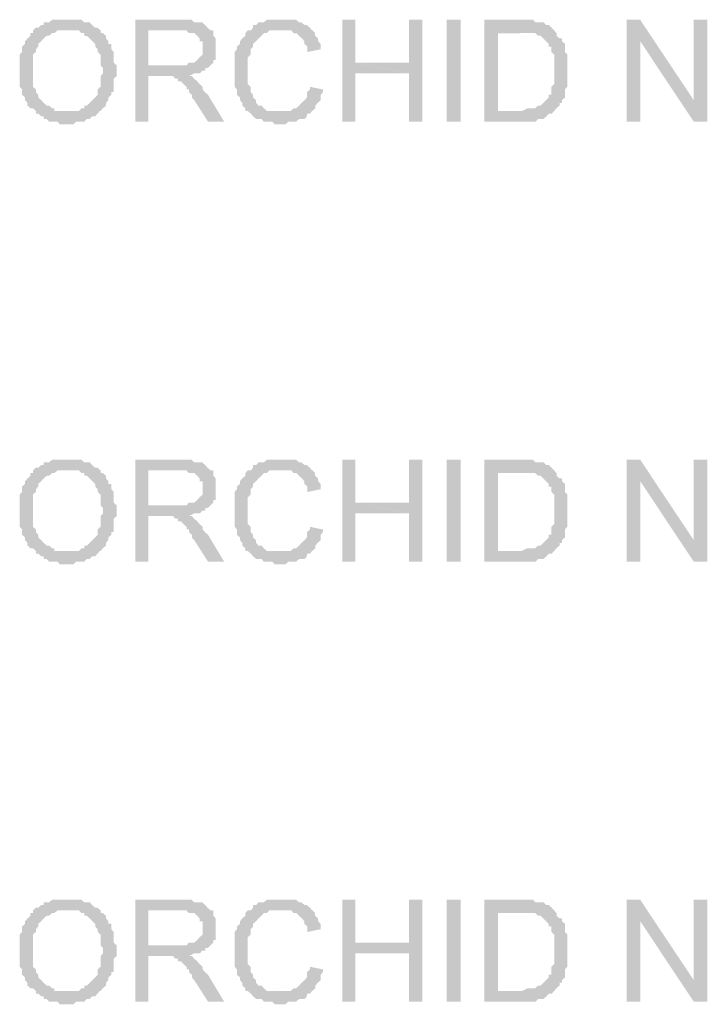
# Model space of a CAD drawing. Header units: millimetres. Extents: x -523 to 1404227, y -783705 to 1038705.
# Tile 181 of 256: x 403666 to 404750, y 242105 to 243658. Entities that reach past the tile are written whole.
import ezdxf

# ---------------------------------------------------------------- set-up
doc = ezdxf.new("R2010")
doc.units = ezdxf.units.MM
doc.linetypes.add('ACAD_ISO08W100', pattern=[36, 24, -3, 6, -3])
doc.layers.add('!!ELEKTRYKA', color=7, linetype='Continuous')

msp = doc.modelspace()

# ---------------------------------------------------------------- hatches: boundary and pattern name
at = {"layer": '!!ELEKTRYKA', "linetype": 'ACAD_ISO08W100'}
for points in [[(403742.62, 243658.27), (403742.62, 243658.27), (403734.12, 243658.27), (403729.4, 243658.27), (403725.62, 243658.27), (403720.9, 243658.27), (403717.13, 243658.27), (403712.41, 243654.02), (403708.63, 243654.02), (403703.91, 243654.02), (403703.91, 243649.87), (403700.13, 243649.87), (403695.41, 243645.62), (403691.63, 243645.62), (403742.62, 243641.37), (403746.4, 243641.37), (403751.12, 243641.37), (403754.89, 243641.37), (403759.61, 243641.37), (403763.39, 243637.12), (403768.11, 243637.12), (403768.11, 243632.87), (403771.89, 243632.87), (403776.61, 243628.62), (403780.39, 243624.47), (403780.39, 243624.47), (403785.11, 243620.22), (403785.11, 243615.97), (403788.88, 243611.72), (403788.88, 243607.47), (403793.6, 243603.23), (403793.6, 243599.07), (403793.6, 243594.82), (403793.6, 243590.57), (403793.6, 243586.33), (403797.38, 243582.08), (403797.38, 243577.83), (403797.38, 243573.67), (403793.6, 243569.42), (403793.6, 243565.18), (403793.6, 243560.93), (403793.6, 243556.68), (403793.6, 243552.43), (403788.88, 243548.28), (403788.88, 243544.03), (403788.88, 243539.78), (403785.11, 243535.53), (403780.39, 243531.28), (403780.39, 243531.28), (403780.39, 243531.28), (403776.61, 243527.03), (403771.89, 243522.78), (403768.11, 243522.78), (403768.11, 243518.63), (403763.39, 243518.63), (403759.61, 243514.38), (403754.89, 243514.38), (403751.12, 243514.38), (403746.4, 243514.38), (403742.62, 243514.38), (403793.6, 243514.38), (403793.6, 243514.38), (403797.38, 243518.63), (403802.1, 243522.78), (403802.1, 243527.03), (403805.88, 243531.28), (403805.88, 243535.53), (403805.88, 243535.53), (403810.6, 243539.78), (403810.6, 243544.03), (403814.38, 243544.03), (403814.38, 243548.28), (403814.38, 243552.43), (403814.38, 243556.68), (403814.38, 243565.18), (403819.1, 243569.42), (403819.1, 243573.67), (403819.1, 243577.83), (403819.1, 243582.08), (403819.1, 243586.33), (403814.38, 243590.57), (403814.38, 243594.82), (403814.38, 243599.07), (403814.38, 243603.23), (403814.38, 243607.47), (403810.6, 243611.72), (403810.6, 243615.97), (403810.6, 243620.22), (403805.88, 243620.22), (403805.88, 243624.47), (403802.1, 243628.62), (403802.1, 243632.87), (403797.38, 243637.12), (403793.6, 243637.12), (403793.6, 243641.37), (403788.88, 243645.62), (403785.11, 243645.62), (403780.39, 243649.87), (403780.39, 243649.87), (403776.61, 243654.02), (403771.89, 243654.02), (403768.11, 243654.02), (403763.39, 243658.27), (403759.61, 243658.27), (403754.89, 243658.27), (403751.12, 243658.27), (403746.4, 243658.27)], [(403919.96, 243658.28), (403848.28, 243658.28), (403848.28, 243497.46), (403869.03, 243497.46), (403869.03, 243569.43), (403894.49, 243569.43), (403933.16, 243569.43), (403933.16, 243569.43), (403941.65, 243573.68), (403945.43, 243573.68), (403950.14, 243573.68), (403953.91, 243577.83), (403958.63, 243577.83), (403958.63, 243582.07), (403962.4, 243582.07), (403967.12, 243586.31), (403967.12, 243586.31), (403869.03, 243586.31), (403869.03, 243641.4), (403919.96, 243641.4), (403967.12, 243641.4), (403962.4, 243645.64), (403958.63, 243649.79), (403958.63, 243649.79), (403953.91, 243654.04), (403950.14, 243654.04), (403950.14, 243654.04), (403945.43, 243654.04), (403941.65, 243654.04), (403936.94, 243658.28), (403928.45, 243658.28), (403924.67, 243658.28)], [(404076.53, 243658.34), (404076.53, 243658.34), (404072.76, 243658.34), (404068.05, 243658.34), (404064.28, 243658.34), (404059.57, 243658.34), (404055.8, 243658.34), (404051.09, 243654.1), (404047.32, 243654.1), (404042.61, 243654.1), (404038.84, 243649.86), (404038.84, 243649.86), (404034.13, 243649.86), (404034.13, 243645.62), (404030.36, 243641.38), (404025.65, 243641.38), (404021.88, 243637.14), (404021.88, 243632.9), (404017.17, 243628.66), (404013.4, 243624.42), (404013.4, 243620.18), (404013.4, 243620.18), (404008.69, 243615.94), (404008.69, 243615.94), (404008.69, 243611.7), (404004.92, 243607.46), (404004.92, 243603.22), (404004.92, 243598.98), (404004.92, 243594.84), (404004.92, 243586.36), (404004.92, 243582.12), (404004.92, 243577.88), (404004.92, 243573.64), (404004.92, 243569.4), (404004.92, 243565.16), (404004.92, 243560.92), (404004.92, 243556.68), (404004.92, 243552.44), (404008.69, 243548.2), (404008.69, 243543.96), (404008.69, 243539.71), (404013.4, 243535.57), (404013.4, 243535.57), (404013.4, 243531.33), (404017.17, 243527.09), (404017.17, 243522.85), (404021.88, 243518.61), (404021.88, 243514.37), (404025.65, 243514.37), (404030.36, 243510.13), (404076.53, 243514.37), (404076.53, 243514.37), (404068.05, 243514.37), (404064.28, 243514.37), (404059.57, 243514.37), (404055.8, 243514.37), (404051.09, 243518.61), (404051.09, 243518.61), (404047.32, 243522.85), (404042.61, 243522.85), (404038.84, 243527.09), (404038.84, 243531.33), (404034.13, 243535.57), (404034.13, 243539.71), (404030.36, 243543.96), (404030.36, 243543.96), (404030.36, 243548.2), (404030.36, 243552.44), (404025.65, 243556.68), (404025.65, 243560.92), (404025.65, 243565.16), (404025.65, 243569.4), (404025.65, 243573.64), (404025.65, 243577.88), (404025.65, 243577.88), (404025.65, 243582.12), (404025.65, 243586.36), (404025.65, 243590.6), (404025.65, 243594.84), (404025.65, 243598.98), (404030.36, 243603.22), (404030.36, 243607.46), (404030.36, 243611.7), (404034.13, 243615.94), (404034.13, 243620.18), (404038.84, 243624.42), (404042.61, 243628.66), (404042.61, 243628.66), (404047.32, 243632.9), (404047.32, 243632.9), (404051.09, 243637.14), (404055.8, 243637.14), (404059.57, 243641.38), (404064.28, 243641.38), (404068.05, 243641.38), (404072.76, 243641.38), (404076.53, 243641.38), (404127.41, 243641.38), (404123.64, 243645.62), (404118.93, 243649.86), (404115.16, 243649.86), (404115.16, 243649.86), (404110.45, 243654.1), (404106.68, 243654.1), (404101.97, 243658.34), (404098.2, 243658.34), (404093.49, 243658.34), (404089.72, 243658.34), (404085.01, 243658.34)], [(404195.38, 243658.26), (404174.67, 243658.26), (404174.67, 243497.41), (404195.38, 243497.41), (404195.38, 243573.55), (404280.08, 243573.55), (404195.38, 243590.5)], [(404300.77, 243658.3), (404280.07, 243658.3), (404280.07, 243590.55), (404195.37, 243590.55), (404280.07, 243573.61), (404280.07, 243497.48), (404300.77, 243497.48)], [(404454.39, 243658.29), (404398.94, 243658.29), (404398.94, 243497.39), (404458.14, 243497.39), (404462.84, 243497.39), (404466.6, 243497.39), (404471.3, 243497.39), (404475.06, 243497.39), (404479.76, 243497.39), (404483.52, 243501.62), (404488.22, 243501.62), (404491.98, 243501.62), (404496.68, 243505.85), (404496.68, 243505.85), (404500.44, 243510.08), (404505.14, 243510.08), (404508.9, 243514.31), (404508.9, 243514.31), (404420.55, 243514.31), (404420.55, 243637.05), (404454.39, 243637.05), (404508.9, 243641.37), (404505.14, 243645.6), (404505.14, 243645.6), (404500.44, 243649.83), (404496.68, 243649.83), (404491.98, 243654.06), (404488.22, 243654.06), (404483.52, 243654.06), (404483.52, 243654.06), (404479.76, 243654.06), (404475.06, 243658.29), (404471.3, 243658.29), (404466.6, 243658.29), (404458.14, 243658.29)], [(404644.79, 243658.22), (404623.2, 243658.22), (404623.2, 243497.37), (404644.79, 243497.37), (404644.79, 243624.44)], [(404750.35, 243658.27), (404728.78, 243658.27), (404728.78, 243531.29), (404728.78, 243497.43), (404750.35, 243497.43)], [(403691.6, 243645.62), (403686.88, 243641.37), (403686.88, 243637.12), (403683.1, 243637.12), (403683.1, 243632.96), (403678.38, 243628.71), (403678.38, 243628.71), (403674.6, 243624.46), (403674.6, 243620.21), (403669.88, 243615.96), (403669.88, 243611.71), (403669.88, 243607.56), (403666.1, 243603.31), (403666.1, 243599.06), (403666.1, 243594.81), (403666.1, 243590.56), (403666.1, 243586.31), (403666.1, 243582.16), (403666.1, 243573.66), (403666.1, 243573.66), (403666.1, 243569.41), (403666.1, 243565.16), (403666.1, 243560.91), (403666.1, 243556.75), (403666.1, 243552.51), (403669.88, 243548.26), (403669.88, 243544.01), (403669.88, 243539.76), (403674.6, 243535.51), (403674.6, 243535.51), (403674.6, 243531.35), (403678.38, 243527.1), (403678.38, 243522.85), (403683.1, 243518.6), (403686.88, 243518.6), (403691.6, 243514.35), (403691.6, 243510.11), (403695.38, 243510.11), (403700.1, 243505.95), (403703.87, 243505.95), (403703.87, 243501.7), (403708.6, 243501.7), (403712.37, 243497.45), (403717.1, 243497.45), (403720.87, 243497.45), (403725.59, 243497.45), (403729.37, 243493.2), (403737.87, 243493.2), (403742.59, 243493.2), (403742.59, 243493.2), (403746.37, 243493.2), (403751.09, 243493.2), (403754.87, 243497.45), (403759.59, 243497.45), (403763.37, 243497.45), (403768.09, 243497.45), (403771.87, 243501.7), (403776.59, 243501.7), (403780.36, 243505.95), (403780.36, 243505.95), (403785.09, 243505.95), (403788.86, 243510.11), (403792.64, 243514.35), (403742.59, 243514.35), (403742.59, 243514.35), (403734.09, 243514.35), (403729.37, 243514.35), (403725.59, 243514.35), (403720.87, 243514.35), (403720.87, 243518.6), (403717.1, 243518.6), (403712.37, 243522.85), (403708.6, 243522.85), (403703.87, 243527.1), (403700.1, 243531.35), (403700.1, 243531.35), (403700.1, 243531.35), (403695.38, 243535.51), (403695.38, 243539.76), (403691.6, 243544.01), (403691.6, 243548.26), (403686.88, 243552.51), (403686.88, 243556.75), (403686.88, 243560.91), (403686.88, 243565.16), (403686.88, 243569.41), (403686.88, 243573.66), (403686.88, 243577.91), (403686.88, 243586.31), (403686.88, 243590.56), (403686.88, 243594.81), (403686.88, 243599.06), (403686.88, 243603.31), (403691.6, 243607.56), (403691.6, 243611.71), (403695.38, 243615.96), (403695.38, 243620.21), (403695.38, 243620.21), (403700.1, 243624.46), (403703.87, 243628.71), (403703.87, 243628.71), (403708.6, 243632.96), (403712.37, 243632.96), (403717.1, 243637.12), (403720.87, 243637.12), (403725.59, 243641.37), (403729.37, 243641.37), (403734.09, 243641.37), (403737.87, 243641.37), (403742.59, 243641.37)], [(403966.8, 243641.36), (403920.59, 243641.36), (403924.37, 243641.36), (403929.08, 243641.36), (403932.85, 243637.12), (403937.57, 243637.12), (403941.34, 243637.12), (403946.06, 243632.88), (403946.06, 243632.88), (403949.83, 243628.63), (403949.83, 243624.39), (403954.54, 243624.39), (403954.54, 243620.14), (403954.54, 243611.66), (403954.54, 243611.66), (403954.54, 243607.51), (403954.54, 243603.26), (403949.83, 243599.02), (403949.83, 243599.02), (403946.06, 243594.78), (403941.34, 243590.53), (403937.57, 243590.53), (403937.57, 243590.53), (403932.85, 243590.53), (403929.08, 243586.29), (403924.37, 243586.29), (403920.59, 243586.29), (403915.88, 243586.29), (403869.67, 243586.29), (403966.8, 243586.29), (403971.52, 243590.53), (403971.52, 243594.78), (403975.29, 243594.78), (403975.29, 243599.02), (403975.29, 243603.26), (403975.29, 243607.51), (403975.29, 243611.66), (403975.29, 243615.9), (403975.29, 243620.14), (403975.29, 243624.39), (403975.29, 243628.63), (403971.52, 243632.88), (403971.52, 243637.12), (403971.52, 243641.36)], [(404128.23, 243641.32), (404077.37, 243641.32), (404081.14, 243641.32), (404085.85, 243641.32), (404089.62, 243641.32), (404094.32, 243641.32), (404098.09, 243637.08), (404102.8, 243637.08), (404106.57, 243632.84), (404106.57, 243632.84), (404111.28, 243628.61), (404115.04, 243624.37), (404115.04, 243620.13), (404119.75, 243615.89), (404119.75, 243611.65), (404119.75, 243607.42), (404140.47, 243611.65), (404140.47, 243615.89), (404140.47, 243620.13), (404136.71, 243624.37), (404136.71, 243628.61), (404132, 243632.84), (404132, 243637.08)], [(404508.91, 243641.41), (404453.47, 243637.18), (404453.47, 243637.18), (404461.92, 243637.18), (404466.62, 243637.18), (404470.38, 243637.18), (404475.08, 243637.18), (404478.84, 243637.18), (404478.84, 243637.18), (404483.54, 243632.95), (404487.3, 243632.95), (404487.3, 243632.95), (404491.99, 243628.72), (404495.75, 243624.49), (404500.45, 243620.26), (404500.45, 243615.94), (404500.45, 243615.94), (404504.21, 243615.94), (404504.21, 243611.71), (404504.21, 243607.48), (404508.91, 243603.25), (404508.91, 243599.03), (404508.91, 243594.8), (404508.91, 243590.57), (404508.91, 243582.11), (404508.91, 243577.88), (404508.91, 243573.65), (404508.91, 243569.42), (404508.91, 243565.2), (404508.91, 243560.97), (404508.91, 243556.74), (404504.21, 243552.51), (404504.21, 243548.28), (404504.21, 243548.28), (404504.21, 243539.82), (404500.45, 243539.82), (404500.45, 243535.5), (404495.75, 243531.27), (404491.99, 243527.04), (404491.99, 243527.04), (404487.3, 243522.82), (404483.54, 243522.82), (404478.84, 243518.59), (404478.84, 243518.59), (404475.08, 243518.59), (404470.38, 243518.59), (404466.62, 243518.59), (404458.17, 243514.36), (404453.47, 243514.36), (404419.64, 243514.36), (404508.91, 243514.36), (404512.67, 243518.59), (404517.37, 243522.82), (404517.37, 243527.04), (404521.12, 243527.04), (404521.12, 243531.27), (404525.82, 243535.5), (404525.82, 243539.82), (404525.82, 243544.05), (404525.82, 243548.28), (404529.58, 243552.51), (404529.58, 243556.74), (404529.58, 243560.97), (404529.58, 243565.2), (404529.58, 243569.42), (404529.58, 243573.65), (404529.58, 243577.88), (404529.58, 243582.11), (404529.58, 243586.34), (404529.58, 243590.57), (404529.58, 243594.8), (404529.58, 243599.03), (404529.58, 243603.25), (404525.82, 243607.48), (404525.82, 243611.71), (404525.82, 243615.94), (404525.82, 243620.26), (404521.12, 243624.49), (404521.12, 243628.72), (404517.37, 243628.72), (404512.67, 243632.95), (404512.67, 243637.18)], [(403932.92, 243569.32), (403895.2, 243569.32), (403898.97, 243569.32), (403903.69, 243569.32), (403907.46, 243569.32), (403907.46, 243569.32), (403912.17, 243565.08), (403915.94, 243565.08), (403915.94, 243560.93), (403920.66, 243560.93), (403924.43, 243556.69), (403929.14, 243552.44), (403929.14, 243548.2), (403932.92, 243548.2), (403932.92, 243543.96), (403937.63, 243539.71), (403937.63, 243535.47), (403941.4, 243531.23), (403963.09, 243497.38), (403988.55, 243497.38), (403963.09, 243539.71), (403963.09, 243539.71), (403958.37, 243543.96), (403954.6, 243548.2), (403954.6, 243552.44), (403949.89, 243556.69), (403946.12, 243560.93), (403946.12, 243560.93), (403941.4, 243565.08), (403941.4, 243565.08), (403937.63, 243569.32)], [(404123.72, 243552.44), (404123.72, 243552.44), (404123.72, 243548.2), (404119, 243543.96), (404119, 243539.72), (404119, 243535.48), (404115.24, 243531.24), (404110.53, 243527), (404110.53, 243527), (404106.76, 243522.76), (404106.76, 243522.76), (404102.05, 243518.62), (404098.28, 243518.62), (404093.57, 243514.38), (404089.8, 243514.38), (404085.09, 243514.38), (404081.32, 243514.38), (404076.61, 243514.38), (404030.45, 243510.14), (404034.22, 243505.9), (404034.22, 243505.9), (404038.93, 243501.66), (404042.7, 243501.66), (404047.41, 243501.66), (404051.17, 243497.42), (404055.89, 243497.42), (404059.65, 243497.42), (404064.36, 243497.42), (404068.13, 243493.18), (404072.84, 243493.18), (404076.61, 243493.18), (404081.32, 243493.18), (404085.09, 243493.18), (404089.8, 243497.42), (404093.57, 243497.42), (404098.28, 243497.42), (404102.05, 243497.42), (404106.76, 243501.66), (404110.53, 243501.66), (404115.24, 243501.66), (404119, 243505.9), (404119, 243510.14), (404123.72, 243510.14), (404127.48, 243514.38), (404127.48, 243514.38), (404132.19, 243518.62), (404132.19, 243522.76), (404135.96, 243527), (404140.67, 243531.24), (404140.67, 243535.48), (404140.67, 243539.72), (404144.44, 243543.96), (404144.44, 243548.2)], [(403742.62, 242964.03), (403742.62, 242964.03), (403734.12, 242964.03), (403729.4, 242964.03), (403725.62, 242964.03), (403720.9, 242964.03), (403717.13, 242964.03), (403712.41, 242959.78), (403708.63, 242959.78), (403703.91, 242959.78), (403703.91, 242955.53), (403700.13, 242955.53), (403695.41, 242951.28), (403691.63, 242951.28), (403742.62, 242947.03), (403746.4, 242947.03), (403751.12, 242947.03), (403754.89, 242947.03), (403759.61, 242947.03), (403763.39, 242942.88), (403768.11, 242942.88), (403768.11, 242938.63), (403771.89, 242938.63), (403776.61, 242934.38), (403780.39, 242930.13), (403780.39, 242930.13), (403785.11, 242925.88), (403785.11, 242921.63), (403788.88, 242917.48), (403788.88, 242913.23), (403793.6, 242908.98), (403793.6, 242904.73), (403793.6, 242900.49), (403793.6, 242896.24), (403793.6, 242892.08), (403797.38, 242887.83), (403797.38, 242883.58), (403797.38, 242879.34), (403793.6, 242875.09), (403793.6, 242870.84), (403793.6, 242866.68), (403793.6, 242862.44), (403793.6, 242858.19), (403788.88, 242853.94), (403788.88, 242849.69), (403788.88, 242845.44), (403785.11, 242841.29), (403780.39, 242837.04), (403780.39, 242837.04), (403780.39, 242837.04), (403776.61, 242832.79), (403771.89, 242828.54), (403768.11, 242828.54), (403768.11, 242824.29), (403763.39, 242824.29), (403759.61, 242820.04), (403754.89, 242820.04), (403751.12, 242820.04), (403746.4, 242820.04), (403742.62, 242820.04), (403793.6, 242820.04), (403793.6, 242820.04), (403797.38, 242824.29), (403802.1, 242828.54), (403802.1, 242832.79), (403805.88, 242837.04), (403805.88, 242841.29), (403805.88, 242841.29), (403810.6, 242845.44), (403810.6, 242849.69), (403814.38, 242849.69), (403814.38, 242853.94), (403814.38, 242858.19), (403814.38, 242862.44), (403814.38, 242870.84), (403819.1, 242875.09), (403819.1, 242879.34), (403819.1, 242883.58), (403819.1, 242887.83), (403819.1, 242892.08), (403814.38, 242896.24), (403814.38, 242900.49), (403814.38, 242904.73), (403814.38, 242908.98), (403814.38, 242913.23), (403810.6, 242917.48), (403810.6, 242921.63), (403810.6, 242925.88), (403805.88, 242925.88), (403805.88, 242930.13), (403802.1, 242934.38), (403802.1, 242938.63), (403797.38, 242942.88), (403793.6, 242942.88), (403793.6, 242947.03), (403788.88, 242951.28), (403785.11, 242951.28), (403780.39, 242955.53), (403780.39, 242955.53), (403776.61, 242959.78), (403771.89, 242959.78), (403768.11, 242959.78), (403763.39, 242964.03), (403759.61, 242964.03), (403754.89, 242964.03), (403751.12, 242964.03), (403746.4, 242964.03)], [(403919.96, 242963.99), (403848.28, 242963.99), (403848.28, 242803.17), (403869.03, 242803.17), (403869.03, 242875.14), (403894.49, 242875.14), (403933.16, 242875.14), (403933.16, 242875.14), (403941.65, 242879.38), (403945.43, 242879.38), (403950.14, 242879.38), (403953.91, 242883.53), (403958.63, 242883.53), (403958.63, 242887.78), (403962.4, 242887.78), (403967.12, 242892.02), (403967.12, 242892.02), (403869.03, 242892.02), (403869.03, 242947.11), (403919.96, 242947.11), (403967.12, 242947.11), (403962.4, 242951.35), (403958.63, 242955.5), (403958.63, 242955.5), (403953.91, 242959.74), (403950.14, 242959.74), (403950.14, 242959.74), (403945.43, 242959.74), (403941.65, 242959.74), (403936.94, 242963.99), (403928.45, 242963.99), (403924.67, 242963.99)], [(404076.53, 242964.01), (404076.53, 242964.01), (404072.76, 242964.01), (404068.05, 242964.01), (404064.28, 242964.01), (404059.57, 242964.01), (404055.8, 242964.01), (404051.09, 242959.77), (404047.32, 242959.77), (404042.61, 242959.77), (404038.84, 242955.53), (404038.84, 242955.53), (404034.13, 242955.53), (404034.13, 242951.29), (404030.36, 242947.05), (404025.65, 242947.05), (404021.88, 242942.81), (404021.88, 242938.56), (404017.17, 242934.42), (404013.4, 242930.18), (404013.4, 242925.94), (404013.4, 242925.94), (404008.69, 242921.7), (404008.69, 242921.7), (404008.69, 242917.46), (404004.92, 242913.22), (404004.92, 242908.98), (404004.92, 242904.74), (404004.92, 242900.5), (404004.92, 242892.02), (404004.92, 242887.78), (404004.92, 242883.54), (404004.92, 242879.3), (404004.92, 242875.15), (404004.92, 242870.91), (404004.92, 242866.67), (404004.92, 242862.43), (404004.92, 242858.19), (404008.69, 242853.95), (404008.69, 242849.71), (404008.69, 242845.47), (404013.4, 242841.23), (404013.4, 242841.23), (404013.4, 242836.99), (404017.17, 242832.75), (404017.17, 242828.51), (404021.88, 242824.27), (404021.88, 242820.03), (404025.65, 242820.03), (404030.36, 242815.89), (404076.53, 242820.03), (404076.53, 242820.03), (404068.05, 242820.03), (404064.28, 242820.03), (404059.57, 242820.03), (404055.8, 242820.03), (404051.09, 242824.27), (404051.09, 242824.27), (404047.32, 242828.51), (404042.61, 242828.51), (404038.84, 242832.75), (404038.84, 242836.99), (404034.13, 242841.23), (404034.13, 242845.47), (404030.36, 242849.71), (404030.36, 242849.71), (404030.36, 242853.95), (404030.36, 242858.19), (404025.65, 242862.43), (404025.65, 242866.67), (404025.65, 242870.91), (404025.65, 242875.15), (404025.65, 242879.3), (404025.65, 242883.54), (404025.65, 242883.54), (404025.65, 242887.78), (404025.65, 242892.02), (404025.65, 242896.26), (404025.65, 242900.5), (404025.65, 242904.74), (404030.36, 242908.98), (404030.36, 242913.22), (404030.36, 242917.46), (404034.13, 242921.7), (404034.13, 242925.94), (404038.84, 242930.18), (404042.61, 242934.42), (404042.61, 242934.42), (404047.32, 242938.56), (404047.32, 242938.56), (404051.09, 242942.81), (404055.8, 242942.81), (404059.57, 242947.05), (404064.28, 242947.05), (404068.05, 242947.05), (404072.76, 242947.05), (404076.53, 242947.05), (404127.41, 242947.05), (404123.64, 242951.29), (404118.93, 242955.53), (404115.16, 242955.53), (404115.16, 242955.53), (404110.45, 242959.77), (404106.68, 242959.77), (404101.97, 242964.01), (404098.2, 242964.01), (404093.49, 242964.01), (404089.72, 242964.01), (404085.01, 242964.01)], [(404195.38, 242963.94), (404174.67, 242963.94), (404174.67, 242803.09), (404195.38, 242803.09), (404195.38, 242879.33), (404280.08, 242879.33), (404195.38, 242896.27)], [(404300.77, 242963.98), (404280.07, 242963.98), (404280.07, 242896.32), (404195.37, 242896.32), (404280.07, 242879.38), (404280.07, 242803.15), (404300.77, 242803.15)], [(404454.39, 242963.94), (404398.94, 242963.94), (404398.94, 242803.14), (404458.14, 242803.14), (404462.84, 242803.14), (404466.6, 242803.14), (404471.3, 242803.14), (404475.06, 242803.14), (404479.76, 242803.14), (404483.52, 242807.37), (404488.22, 242807.37), (404491.98, 242807.37), (404496.68, 242811.6), (404496.68, 242811.6), (404500.44, 242815.83), (404505.14, 242815.83), (404508.9, 242820.06), (404508.9, 242820.06), (404420.55, 242820.06), (404420.55, 242942.8), (404454.39, 242942.8), (404508.9, 242947.03), (404505.14, 242951.26), (404505.14, 242951.26), (404500.44, 242955.49), (404496.68, 242955.49), (404491.98, 242959.72), (404488.22, 242959.72), (404483.52, 242959.72), (404483.52, 242959.72), (404479.76, 242959.72), (404475.06, 242963.94), (404471.3, 242963.94), (404466.6, 242963.94), (404458.14, 242963.94)], [(404644.79, 242963.96), (404623.2, 242963.96), (404623.2, 242803.11), (404644.79, 242803.11), (404644.79, 242930.08)], [(404750.35, 242964.01), (404728.78, 242964.01), (404728.78, 242837.03), (404728.78, 242803.18), (404750.35, 242803.18)], [(403691.6, 242951.35), (403686.88, 242947.1), (403686.88, 242942.85), (403683.1, 242942.85), (403683.1, 242938.6), (403678.38, 242934.35), (403678.38, 242934.35), (403674.6, 242930.2), (403674.6, 242925.95), (403669.88, 242921.7), (403669.88, 242917.45), (403669.88, 242913.2), (403666.1, 242908.95), (403666.1, 242904.8), (403666.1, 242900.55), (403666.1, 242896.3), (403666.1, 242892.05), (403666.1, 242887.8), (403666.1, 242879.39), (403666.1, 242879.39), (403666.1, 242875.14), (403666.1, 242870.9), (403666.1, 242866.65), (403666.1, 242862.4), (403666.1, 242858.15), (403669.88, 242853.99), (403669.88, 242849.74), (403669.88, 242845.49), (403674.6, 242841.24), (403674.6, 242841.24), (403674.6, 242836.99), (403678.38, 242832.84), (403678.38, 242828.59), (403683.1, 242824.34), (403686.88, 242824.34), (403691.6, 242820.09), (403691.6, 242815.84), (403695.38, 242815.84), (403700.1, 242811.59), (403703.87, 242811.59), (403703.87, 242807.44), (403708.6, 242807.44), (403712.37, 242803.19), (403717.1, 242803.19), (403720.87, 242803.19), (403725.59, 242803.19), (403729.37, 242798.94), (403737.87, 242798.94), (403742.59, 242798.94), (403742.59, 242798.94), (403746.37, 242798.94), (403751.09, 242798.94), (403754.87, 242803.19), (403759.59, 242803.19), (403763.37, 242803.19), (403768.09, 242803.19), (403771.87, 242807.44), (403776.59, 242807.44), (403780.36, 242811.59), (403780.36, 242811.59), (403785.09, 242811.59), (403788.86, 242815.84), (403792.64, 242820.09), (403742.59, 242820.09), (403742.59, 242820.09), (403734.09, 242820.09), (403729.37, 242820.09), (403725.59, 242820.09), (403720.87, 242820.09), (403720.87, 242824.34), (403717.1, 242824.34), (403712.37, 242828.59), (403708.6, 242828.59), (403703.87, 242832.84), (403700.1, 242836.99), (403700.1, 242836.99), (403700.1, 242836.99), (403695.38, 242841.24), (403695.38, 242845.49), (403691.6, 242849.74), (403691.6, 242853.99), (403686.88, 242858.15), (403686.88, 242862.4), (403686.88, 242866.65), (403686.88, 242870.9), (403686.88, 242875.14), (403686.88, 242879.39), (403686.88, 242883.55), (403686.88, 242892.05), (403686.88, 242896.3), (403686.88, 242900.55), (403686.88, 242904.8), (403686.88, 242908.95), (403691.6, 242913.2), (403691.6, 242917.45), (403695.38, 242921.7), (403695.38, 242925.95), (403695.38, 242925.95), (403700.1, 242930.2), (403703.87, 242934.35), (403703.87, 242934.35), (403708.6, 242938.6), (403712.37, 242938.6), (403717.1, 242942.85), (403720.87, 242942.85), (403725.59, 242947.1), (403729.37, 242947.1), (403734.09, 242947.1), (403737.87, 242947.1), (403742.59, 242947.1)], [(403966.8, 242947.07), (403920.59, 242947.07), (403924.37, 242947.07), (403929.08, 242947.07), (403932.85, 242942.83), (403937.57, 242942.83), (403941.34, 242942.83), (403946.06, 242938.59), (403946.06, 242938.59), (403949.83, 242934.34), (403949.83, 242930.1), (403954.54, 242930.1), (403954.54, 242925.86), (403954.54, 242917.46), (403954.54, 242917.46), (403954.54, 242913.22), (403954.54, 242908.97), (403949.83, 242904.73), (403949.83, 242904.73), (403946.06, 242900.49), (403941.34, 242896.24), (403937.57, 242896.24), (403937.57, 242896.24), (403932.85, 242896.24), (403929.08, 242892), (403924.37, 242892), (403920.59, 242892), (403915.88, 242892), (403869.67, 242892), (403966.8, 242892), (403971.52, 242896.24), (403971.52, 242900.49), (403975.29, 242900.49), (403975.29, 242904.73), (403975.29, 242908.97), (403975.29, 242913.22), (403975.29, 242917.46), (403975.29, 242921.61), (403975.29, 242925.86), (403975.29, 242930.1), (403975.29, 242934.34), (403971.52, 242938.59), (403971.52, 242942.83), (403971.52, 242947.07)], [(404128.23, 242947.03), (404077.37, 242947.03), (404081.14, 242947.03), (404085.85, 242947.03), (404089.62, 242947.03), (404094.32, 242947.03), (404098.09, 242942.79), (404102.8, 242942.79), (404106.57, 242938.55), (404106.57, 242938.55), (404111.28, 242934.31), (404115.04, 242930.07), (404115.04, 242925.84), (404119.75, 242921.6), (404119.75, 242917.36), (404119.75, 242913.12), (404140.47, 242917.36), (404140.47, 242921.6), (404140.47, 242925.84), (404136.71, 242930.07), (404136.71, 242934.31), (404132, 242938.55), (404132, 242942.79)], [(404508.91, 242947.06), (404453.47, 242942.84), (404453.47, 242942.84), (404461.92, 242942.84), (404466.62, 242942.84), (404470.38, 242942.84), (404475.08, 242942.84), (404478.84, 242942.84), (404478.84, 242942.84), (404483.54, 242938.61), (404487.3, 242938.61), (404487.3, 242938.61), (404491.99, 242934.38), (404495.75, 242930.15), (404500.45, 242925.92), (404500.45, 242921.69), (404500.45, 242921.69), (404504.21, 242921.69), (404504.21, 242917.46), (404504.21, 242913.23), (404508.91, 242909.01), (404508.91, 242904.78), (404508.91, 242900.55), (404508.91, 242896.32), (404508.91, 242887.86), (404508.91, 242883.63), (404508.91, 242879.41), (404508.91, 242875.08), (404508.91, 242870.85), (404508.91, 242866.63), (404508.91, 242862.4), (404504.21, 242858.17), (404504.21, 242853.94), (404504.21, 242853.94), (404504.21, 242845.48), (404500.45, 242845.48), (404500.45, 242841.25), (404495.75, 242837.03), (404491.99, 242832.8), (404491.99, 242832.8), (404487.3, 242828.57), (404483.54, 242828.57), (404478.84, 242824.34), (404478.84, 242824.34), (404475.08, 242824.34), (404470.38, 242824.34), (404466.62, 242824.34), (404458.17, 242820.11), (404453.47, 242820.11), (404419.64, 242820.11), (404508.91, 242820.11), (404512.67, 242824.34), (404517.37, 242828.57), (404517.37, 242832.8), (404521.12, 242832.8), (404521.12, 242837.03), (404525.82, 242841.25), (404525.82, 242845.48), (404525.82, 242849.71), (404525.82, 242853.94), (404529.58, 242858.17), (404529.58, 242862.4), (404529.58, 242866.63), (404529.58, 242870.85), (404529.58, 242875.08), (404529.58, 242879.41), (404529.58, 242883.63), (404529.58, 242887.86), (404529.58, 242892.09), (404529.58, 242896.32), (404529.58, 242900.55), (404529.58, 242904.78), (404529.58, 242909.01), (404525.82, 242913.23), (404525.82, 242917.46), (404525.82, 242921.69), (404525.82, 242925.92), (404521.12, 242930.15), (404521.12, 242934.38), (404517.37, 242934.38), (404512.67, 242938.61), (404512.67, 242942.84)], [(403932.92, 242875.05), (403895.2, 242875.05), (403898.97, 242875.05), (403903.69, 242875.05), (403907.46, 242875.05), (403907.46, 242875.05), (403912.17, 242870.81), (403915.94, 242870.81), (403915.94, 242866.57), (403920.66, 242866.57), (403924.43, 242862.32), (403929.14, 242858.17), (403929.14, 242853.93), (403932.92, 242853.93), (403932.92, 242849.69), (403937.63, 242845.44), (403937.63, 242841.2), (403941.4, 242836.96), (403963.09, 242803.11), (403988.55, 242803.11), (403963.09, 242845.44), (403963.09, 242845.44), (403958.37, 242849.69), (403954.6, 242853.93), (403954.6, 242858.17), (403949.89, 242862.32), (403946.12, 242866.57), (403946.12, 242866.57), (403941.4, 242870.81), (403941.4, 242870.81), (403937.63, 242875.05)], [(404123.72, 242858.12), (404123.72, 242858.12), (404123.72, 242853.88), (404119, 242849.74), (404119, 242845.5), (404119, 242841.26), (404115.24, 242837.02), (404110.53, 242832.78), (404110.53, 242832.78), (404106.76, 242828.54), (404106.76, 242828.54), (404102.05, 242824.3), (404098.28, 242824.3), (404093.57, 242820.06), (404089.8, 242820.06), (404085.09, 242820.06), (404081.32, 242820.06), (404076.61, 242820.06), (404030.45, 242815.82), (404034.22, 242811.58), (404034.22, 242811.58), (404038.93, 242807.34), (404042.7, 242807.34), (404047.41, 242807.34), (404051.17, 242803.11), (404055.89, 242803.11), (404059.65, 242803.11), (404064.36, 242803.11), (404068.13, 242798.87), (404072.84, 242798.87), (404076.61, 242798.87), (404081.32, 242798.87), (404085.09, 242798.87), (404089.8, 242803.11), (404093.57, 242803.11), (404098.28, 242803.11), (404102.05, 242803.11), (404106.76, 242807.34), (404110.53, 242807.34), (404115.24, 242807.34), (404119, 242811.58), (404119, 242815.82), (404123.72, 242815.82), (404127.48, 242820.06), (404127.48, 242820.06), (404132.19, 242824.3), (404132.19, 242828.54), (404135.96, 242832.78), (404140.67, 242837.02), (404140.67, 242841.26), (404140.67, 242845.5), (404144.44, 242849.74), (404144.44, 242853.88)], [(403742.62, 242269.69), (403742.62, 242269.69), (403734.12, 242269.69), (403729.4, 242269.69), (403725.62, 242269.69), (403720.9, 242269.69), (403717.13, 242269.69), (403712.41, 242265.54), (403708.63, 242265.54), (403703.91, 242265.54), (403703.91, 242261.29), (403700.13, 242261.29), (403695.41, 242257.04), (403691.63, 242257.04), (403742.62, 242252.79), (403746.4, 242252.79), (403751.12, 242252.79), (403754.89, 242252.79), (403759.61, 242252.79), (403763.39, 242248.54), (403768.11, 242248.54), (403768.11, 242244.29), (403771.89, 242244.29), (403776.61, 242240.14), (403780.39, 242235.89), (403780.39, 242235.89), (403785.11, 242231.64), (403785.11, 242227.39), (403788.88, 242223.14), (403788.88, 242218.89), (403793.6, 242214.74), (403793.6, 242210.49), (403793.6, 242206.24), (403793.6, 242201.99), (403793.6, 242197.74), (403797.38, 242193.5), (403797.38, 242189.25), (403797.38, 242185.09), (403793.6, 242180.84), (403793.6, 242176.6), (403793.6, 242172.35), (403793.6, 242168.1), (403793.6, 242163.85), (403788.88, 242159.69), (403788.88, 242155.45), (403788.88, 242151.2), (403785.11, 242146.95), (403780.39, 242142.7), (403780.39, 242142.7), (403780.39, 242142.7), (403776.61, 242138.45), (403771.89, 242134.3), (403768.11, 242134.3), (403768.11, 242130.05), (403763.39, 242130.05), (403759.61, 242125.8), (403754.89, 242125.8), (403751.12, 242125.8), (403746.4, 242125.8), (403742.62, 242125.8), (403793.6, 242125.8), (403793.6, 242125.8), (403797.38, 242130.05), (403802.1, 242134.3), (403802.1, 242138.45), (403805.88, 242142.7), (403805.88, 242146.95), (403805.88, 242146.95), (403810.6, 242151.2), (403810.6, 242155.45), (403814.38, 242155.45), (403814.38, 242159.69), (403814.38, 242163.85), (403814.38, 242168.1), (403814.38, 242176.6), (403819.1, 242180.84), (403819.1, 242185.09), (403819.1, 242189.25), (403819.1, 242193.5), (403819.1, 242197.74), (403814.38, 242201.99), (403814.38, 242206.24), (403814.38, 242210.49), (403814.38, 242214.74), (403814.38, 242218.89), (403810.6, 242223.14), (403810.6, 242227.39), (403810.6, 242231.64), (403805.88, 242231.64), (403805.88, 242235.89), (403802.1, 242240.14), (403802.1, 242244.29), (403797.38, 242248.54), (403793.6, 242248.54), (403793.6, 242252.79), (403788.88, 242257.04), (403785.11, 242257.04), (403780.39, 242261.29), (403780.39, 242261.29), (403776.61, 242265.54), (403771.89, 242265.54), (403768.11, 242265.54), (403763.39, 242269.69), (403759.61, 242269.69), (403754.89, 242269.69), (403751.12, 242269.69), (403746.4, 242269.69)], [(403919.96, 242269.7), (403848.28, 242269.7), (403848.28, 242108.88), (403869.03, 242108.88), (403869.03, 242180.85), (403894.49, 242180.85), (403933.16, 242180.85), (403933.16, 242180.85), (403941.65, 242185.09), (403945.43, 242185.09), (403950.14, 242185.09), (403953.91, 242189.34), (403958.63, 242189.34), (403958.63, 242193.49), (403962.4, 242193.49), (403967.12, 242197.73), (403967.12, 242197.73), (403869.03, 242197.73), (403869.03, 242252.81), (403919.96, 242252.81), (403967.12, 242252.81), (403962.4, 242257.06), (403958.63, 242261.3), (403958.63, 242261.3), (403953.91, 242265.45), (403950.14, 242265.45), (403950.14, 242265.45), (403945.43, 242265.45), (403941.65, 242265.45), (403936.94, 242269.7), (403928.45, 242269.7), (403924.67, 242269.7)], [(404076.53, 242269.76), (404076.53, 242269.76), (404072.76, 242269.76), (404068.05, 242269.76), (404064.28, 242269.76), (404059.57, 242269.76), (404055.8, 242269.76), (404051.09, 242265.52), (404047.32, 242265.52), (404042.61, 242265.52), (404038.84, 242261.28), (404038.84, 242261.28), (404034.13, 242261.28), (404034.13, 242257.04), (404030.36, 242252.8), (404025.65, 242252.8), (404021.88, 242248.56), (404021.88, 242244.32), (404017.17, 242240.08), (404013.4, 242235.84), (404013.4, 242231.6), (404013.4, 242231.6), (404008.69, 242227.36), (404008.69, 242227.36), (404008.69, 242223.12), (404004.92, 242218.88), (404004.92, 242214.74), (404004.92, 242210.5), (404004.92, 242206.26), (404004.92, 242197.77), (404004.92, 242193.53), (404004.92, 242189.29), (404004.92, 242185.05), (404004.92, 242180.81), (404004.92, 242176.57), (404004.92, 242172.33), (404004.92, 242168.09), (404004.92, 242163.85), (404008.69, 242159.61), (404008.69, 242155.47), (404008.69, 242151.23), (404013.4, 242146.99), (404013.4, 242146.99), (404013.4, 242142.75), (404017.17, 242138.51), (404017.17, 242134.27), (404021.88, 242130.03), (404021.88, 242125.79), (404025.65, 242125.79), (404030.36, 242121.55), (404076.53, 242125.79), (404076.53, 242125.79), (404068.05, 242125.79), (404064.28, 242125.79), (404059.57, 242125.79), (404055.8, 242125.79), (404051.09, 242130.03), (404051.09, 242130.03), (404047.32, 242134.27), (404042.61, 242134.27), (404038.84, 242138.51), (404038.84, 242142.75), (404034.13, 242146.99), (404034.13, 242151.23), (404030.36, 242155.47), (404030.36, 242155.47), (404030.36, 242159.61), (404030.36, 242163.85), (404025.65, 242168.09), (404025.65, 242172.33), (404025.65, 242176.57), (404025.65, 242180.81), (404025.65, 242185.05), (404025.65, 242189.29), (404025.65, 242189.29), (404025.65, 242193.53), (404025.65, 242197.77), (404025.65, 242202.01), (404025.65, 242206.26), (404025.65, 242210.5), (404030.36, 242214.74), (404030.36, 242218.88), (404030.36, 242223.12), (404034.13, 242227.36), (404034.13, 242231.6), (404038.84, 242235.84), (404042.61, 242240.08), (404042.61, 242240.08), (404047.32, 242244.32), (404047.32, 242244.32), (404051.09, 242248.56), (404055.8, 242248.56), (404059.57, 242252.8), (404064.28, 242252.8), (404068.05, 242252.8), (404072.76, 242252.8), (404076.53, 242252.8), (404127.41, 242252.8), (404123.64, 242257.04), (404118.93, 242261.28), (404115.16, 242261.28), (404115.16, 242261.28), (404110.45, 242265.52), (404106.68, 242265.52), (404101.97, 242269.76), (404098.2, 242269.76), (404093.49, 242269.76), (404089.72, 242269.76), (404085.01, 242269.76)], [(404195.38, 242269.71), (404174.67, 242269.71), (404174.67, 242108.77), (404195.38, 242108.77), (404195.38, 242185), (404280.08, 242185), (404195.38, 242201.94)], [(404300.77, 242269.75), (404280.07, 242269.75), (404280.07, 242201.99), (404195.37, 242201.99), (404280.07, 242185.06), (404280.07, 242108.83), (404300.77, 242108.83)], [(404454.39, 242269.7), (404398.94, 242269.7), (404398.94, 242108.8), (404458.14, 242108.8), (404462.84, 242108.8), (404466.6, 242108.8), (404471.3, 242108.8), (404475.06, 242108.8), (404479.76, 242108.8), (404483.52, 242113.03), (404488.22, 242113.03), (404491.98, 242113.03), (404496.68, 242117.26), (404496.68, 242117.26), (404500.44, 242121.49), (404505.14, 242121.49), (404508.9, 242125.72), (404508.9, 242125.72), (404420.55, 242125.72), (404420.55, 242248.55), (404454.39, 242248.55), (404508.9, 242252.78), (404505.14, 242257.01), (404505.14, 242257.01), (404500.44, 242261.24), (404496.68, 242261.24), (404491.98, 242265.47), (404488.22, 242265.47), (404483.52, 242265.47), (404483.52, 242265.47), (404479.76, 242265.47), (404475.06, 242269.7), (404471.3, 242269.7), (404466.6, 242269.7), (404458.14, 242269.7)], [(404644.79, 242269.7), (404623.2, 242269.7), (404623.2, 242108.85), (404644.79, 242108.85), (404644.79, 242235.82)], [(404750.35, 242269.76), (404728.78, 242269.76), (404728.78, 242142.69), (404728.78, 242108.83), (404750.35, 242108.83)], [(403691.6, 242257.09), (403686.88, 242252.84), (403686.88, 242248.59), (403683.1, 242248.59), (403683.1, 242244.34), (403678.38, 242240.09), (403678.38, 242240.09), (403674.6, 242235.84), (403674.6, 242231.69), (403669.88, 242227.44), (403669.88, 242223.19), (403669.88, 242218.94), (403666.1, 242214.69), (403666.1, 242210.44), (403666.1, 242206.28), (403666.1, 242202.03), (403666.1, 242197.78), (403666.1, 242193.53), (403666.1, 242185.04), (403666.1, 242185.04), (403666.1, 242180.88), (403666.1, 242176.63), (403666.1, 242172.38), (403666.1, 242168.13), (403666.1, 242163.88), (403669.88, 242159.63), (403669.88, 242155.48), (403669.88, 242151.23), (403674.6, 242146.98), (403674.6, 242146.98), (403674.6, 242142.73), (403678.38, 242138.48), (403678.38, 242134.23), (403683.1, 242130.08), (403686.88, 242130.08), (403691.6, 242125.83), (403691.6, 242121.58), (403695.38, 242121.58), (403700.1, 242117.33), (403703.87, 242117.33), (403703.87, 242113.08), (403708.6, 242113.08), (403712.37, 242108.83), (403717.1, 242108.83), (403720.87, 242108.83), (403725.59, 242108.83), (403729.37, 242104.67), (403737.87, 242104.67), (403742.59, 242104.67), (403742.59, 242104.67), (403746.37, 242104.67), (403751.09, 242104.67), (403754.87, 242108.83), (403759.59, 242108.83), (403763.37, 242108.83), (403768.09, 242108.83), (403771.87, 242113.08), (403776.59, 242113.08), (403780.36, 242117.33), (403780.36, 242117.33), (403785.09, 242117.33), (403788.86, 242121.58), (403792.64, 242125.83), (403742.59, 242125.83), (403742.59, 242125.83), (403734.09, 242125.83), (403729.37, 242125.83), (403725.59, 242125.83), (403720.87, 242125.83), (403720.87, 242130.08), (403717.1, 242130.08), (403712.37, 242134.23), (403708.6, 242134.23), (403703.87, 242138.48), (403700.1, 242142.73), (403700.1, 242142.73), (403700.1, 242142.73), (403695.38, 242146.98), (403695.38, 242151.23), (403691.6, 242155.48), (403691.6, 242159.63), (403686.88, 242163.88), (403686.88, 242168.13), (403686.88, 242172.38), (403686.88, 242176.63), (403686.88, 242180.88), (403686.88, 242185.04), (403686.88, 242189.29), (403686.88, 242197.78), (403686.88, 242202.03), (403686.88, 242206.28), (403686.88, 242210.44), (403686.88, 242214.69), (403691.6, 242218.94), (403691.6, 242223.19), (403695.38, 242227.44), (403695.38, 242231.69), (403695.38, 242231.69), (403700.1, 242235.84), (403703.87, 242240.09), (403703.87, 242240.09), (403708.6, 242244.34), (403712.37, 242244.34), (403717.1, 242248.59), (403720.87, 242248.59), (403725.59, 242252.84), (403729.37, 242252.84), (403734.09, 242252.84), (403737.87, 242252.84), (403742.59, 242252.84)], [(404508.91, 242252.82), (404453.47, 242248.59), (404453.47, 242248.59), (404461.92, 242248.59), (404466.62, 242248.59), (404470.38, 242248.59), (404475.08, 242248.59), (404478.84, 242248.59), (404478.84, 242248.59), (404483.54, 242244.36), (404487.3, 242244.36), (404487.3, 242244.36), (404491.99, 242240.13), (404495.75, 242235.9), (404500.45, 242231.67), (404500.45, 242227.44), (404500.45, 242227.44), (404504.21, 242227.44), (404504.21, 242223.22), (404504.21, 242218.99), (404508.91, 242214.76), (404508.91, 242210.44), (404508.91, 242206.21), (404508.91, 242201.98), (404508.91, 242193.52), (404508.91, 242189.29), (404508.91, 242185.06), (404508.91, 242180.83), (404508.91, 242176.61), (404508.91, 242172.38), (404508.91, 242168.15), (404504.21, 242163.92), (404504.21, 242159.69), (404504.21, 242159.69), (404504.21, 242151.23), (404500.45, 242151.23), (404500.45, 242147.01), (404495.75, 242142.78), (404491.99, 242138.55), (404491.99, 242138.55), (404487.3, 242134.32), (404483.54, 242134.32), (404478.84, 242130), (404478.84, 242130), (404475.08, 242130), (404470.38, 242130), (404466.62, 242130), (404458.17, 242125.77), (404453.47, 242125.77), (404419.64, 242125.77), (404508.91, 242125.77), (404512.67, 242130), (404517.37, 242134.32), (404517.37, 242138.55), (404521.12, 242138.55), (404521.12, 242142.78), (404525.82, 242147.01), (404525.82, 242151.23), (404525.82, 242155.46), (404525.82, 242159.69), (404529.58, 242163.92), (404529.58, 242168.15), (404529.58, 242172.38), (404529.58, 242176.61), (404529.58, 242180.83), (404529.58, 242185.06), (404529.58, 242189.29), (404529.58, 242193.52), (404529.58, 242197.75), (404529.58, 242201.98), (404529.58, 242206.21), (404529.58, 242210.44), (404529.58, 242214.76), (404525.82, 242218.99), (404525.82, 242223.22), (404525.82, 242227.44), (404525.82, 242231.67), (404521.12, 242235.9), (404521.12, 242240.13), (404517.37, 242240.13), (404512.67, 242244.36), (404512.67, 242248.59)], [(403966.8, 242252.79), (403920.59, 242252.79), (403924.37, 242252.79), (403929.08, 242252.79), (403932.85, 242248.54), (403937.57, 242248.54), (403941.34, 242248.54), (403946.06, 242244.3), (403946.06, 242244.3), (403949.83, 242240.05), (403949.83, 242235.81), (403954.54, 242235.81), (403954.54, 242231.57), (403954.54, 242223.17), (403954.54, 242223.17), (403954.54, 242218.93), (403954.54, 242214.69), (403949.83, 242210.44), (403949.83, 242210.44), (403946.06, 242206.2), (403941.34, 242201.95), (403937.57, 242201.95), (403937.57, 242201.95), (403932.85, 242201.95), (403929.08, 242197.71), (403924.37, 242197.71), (403920.59, 242197.71), (403915.88, 242197.71), (403869.67, 242197.71), (403966.8, 242197.71), (403971.52, 242201.95), (403971.52, 242206.2), (403975.29, 242206.2), (403975.29, 242210.44), (403975.29, 242214.69), (403975.29, 242218.93), (403975.29, 242223.17), (403975.29, 242227.32), (403975.29, 242231.57), (403975.29, 242235.81), (403975.29, 242240.05), (403971.52, 242244.3), (403971.52, 242248.54), (403971.52, 242252.79)], [(404128.23, 242252.73), (404077.37, 242252.73), (404081.14, 242252.73), (404085.85, 242252.73), (404089.62, 242252.73), (404094.32, 242252.73), (404098.09, 242248.5), (404102.8, 242248.5), (404106.57, 242244.26), (404106.57, 242244.26), (404111.28, 242240.02), (404115.04, 242235.78), (404115.04, 242231.54), (404119.75, 242227.31), (404119.75, 242223.07), (404119.75, 242218.83), (404140.47, 242223.07), (404140.47, 242227.31), (404140.47, 242231.54), (404136.71, 242235.78), (404136.71, 242240.02), (404132, 242244.26), (404132, 242248.5)], [(403932.92, 242180.78), (403895.2, 242180.78), (403898.97, 242180.78), (403903.69, 242180.78), (403907.46, 242180.78), (403907.46, 242180.78), (403912.17, 242176.54), (403915.94, 242176.54), (403915.94, 242172.3), (403920.66, 242172.3), (403924.43, 242168.06), (403929.14, 242163.81), (403929.14, 242159.57), (403932.92, 242159.57), (403932.92, 242155.42), (403937.63, 242151.18), (403937.63, 242146.93), (403941.4, 242142.69), (403963.09, 242108.84), (403988.55, 242108.84), (403963.09, 242151.18), (403963.09, 242151.18), (403958.37, 242155.42), (403954.6, 242159.57), (403954.6, 242163.81), (403949.89, 242168.06), (403946.12, 242172.3), (403946.12, 242172.3), (403941.4, 242176.54), (403941.4, 242176.54), (403937.63, 242180.78)], [(404123.72, 242163.9), (404123.72, 242163.9), (404123.72, 242159.66), (404119, 242155.42), (404119, 242151.18), (404119, 242146.94), (404115.24, 242142.7), (404110.53, 242138.46), (404110.53, 242138.46), (404106.76, 242134.23), (404106.76, 242134.23), (404102.05, 242129.99), (404098.28, 242129.99), (404093.57, 242125.75), (404089.8, 242125.75), (404085.09, 242125.75), (404081.32, 242125.75), (404076.61, 242125.75), (404030.45, 242121.51), (404034.22, 242117.27), (404034.22, 242117.27), (404038.93, 242113.03), (404042.7, 242113.03), (404047.41, 242113.03), (404051.17, 242108.88), (404055.89, 242108.88), (404059.65, 242108.88), (404064.36, 242108.88), (404068.13, 242104.64), (404072.84, 242104.64), (404076.61, 242104.64), (404081.32, 242104.64), (404085.09, 242104.64), (404089.8, 242108.88), (404093.57, 242108.88), (404098.28, 242108.88), (404102.05, 242108.88), (404106.76, 242113.03), (404110.53, 242113.03), (404115.24, 242113.03), (404119, 242117.27), (404119, 242121.51), (404123.72, 242121.51), (404127.48, 242125.75), (404127.48, 242125.75), (404132.19, 242129.99), (404132.19, 242134.23), (404135.96, 242138.46), (404140.67, 242142.7), (404140.67, 242146.94), (404140.67, 242151.18), (404144.44, 242155.42), (404144.44, 242159.66)]]:
    msp.add_hatch(color=7, dxfattribs=at).paths.add_polyline_path(points)

# ---------------------------------------------------------------- linework, layer by layer
at = {"layer": '!!ELEKTRYKA', "color": 7, "linetype": 'ACAD_ISO08W100', "lineweight": -3}
for points in [[(404339.59, 243497.43), (404339.59, 243658.29), (404361.22, 243497.43), (404361.22, 243658.29)], [(404644.59, 243658.25), (404644.59, 243624.38), (404729.04, 243531.21), (404729.04, 243497.33)], [(404339.59, 242803.1), (404339.59, 242963.96), (404361.22, 242803.1), (404361.22, 242963.96)], [(404644.59, 242963.99), (404644.59, 242930.12), (404729.04, 242836.95), (404729.04, 242803.07)], [(404339.59, 242108.86), (404339.59, 242269.73), (404361.22, 242108.86), (404361.22, 242269.73)], [(404644.59, 242269.64), (404644.59, 242235.77), (404729.04, 242142.69), (404729.04, 242108.81)]]:
    msp.add_solid(points, dxfattribs=at)

doc.saveas('drawing.dxf')
